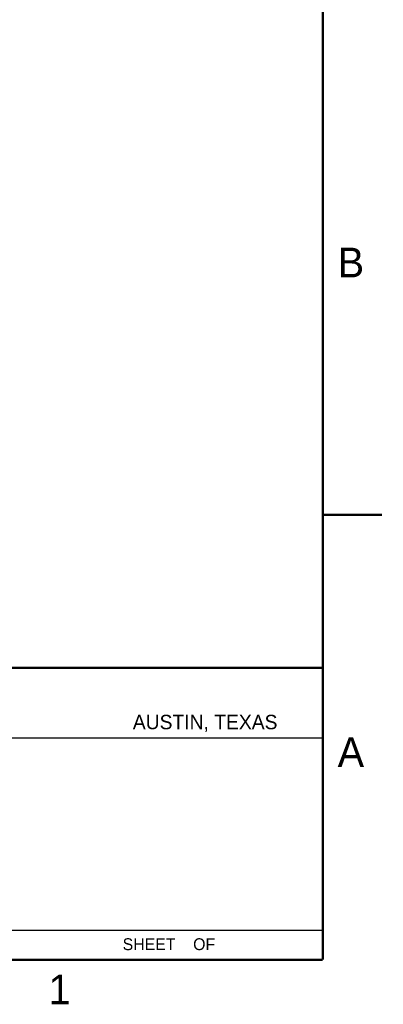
# Model space of a CAD drawing. Header units: inches. Extents: x 0 to 22, y 0 to 17.
# Tile 10 of 14: x 18.9 to 22, y 0.1 to 8.4. Entities that reach past the tile are written whole.
import ezdxf

# ---------------------------------------------------------------- set-up
doc = ezdxf.new("R2010")
doc.units = ezdxf.units.IN
doc.header["$LTSCALE"] = 1.21
doc.header["$MEASUREMENT"] = 0
doc.layers.get('0').update_dxf_attribs({"linetype": 'CONTINUOUS'})
doc.styles.add('TEXTSTYLE_2', font='txt')

msp = doc.modelspace()

# ---------------------------------------------------------------- linework, layer by layer
at = {"color": 2, "linetype": 'CONTINUOUS'}
for p, q in [((16.375, 2.96), (21.5, 2.96)), ((16.7288, 2.37), (21.5, 2.37)), ((16.375, 0.75), (21.5, 0.75))]:
    msp.add_line(p, q, dxfattribs=at)
at = {"color": 7, "linetype": 'CONTINUOUS', "const_width": 0.02}
for points in [[(21.5, 0.5), (21.5, 16.5)], [(22, 4.25), (21.5, 4.25)], [(13.6, 2.9595), (21.5, 2.96)], [(0.5, 0.5), (21.5, 0.5)]]:
    msp.add_lwpolyline(points, dxfattribs=at)

# ---------------------------------------------------------------- texts
at = {"color": 2, "linetype": 'CONTINUOUS', "attachment_point": 1, "line_spacing_factor": 0.9, "style": 'TEXTSTYLE_2'}
for s, insert, char_height, width in [('B', (21.625, 6.5), 0.25, 0.25), ('AUSTIN, TEXAS', (19.898, 2.5642), 0.121576, 1.580488), ('A', (21.625, 2.375), 0.25, 0.25), ('SHEET    OF', (19.8121, 0.6815), 0.1, 1.1), ('1', (19.1875, 0.375), 0.25, 0.25)]:
    msp.add_mtext(s, dxfattribs=dict(at, insert=insert, char_height=char_height, width=width))

doc.saveas('drawing.dxf')
